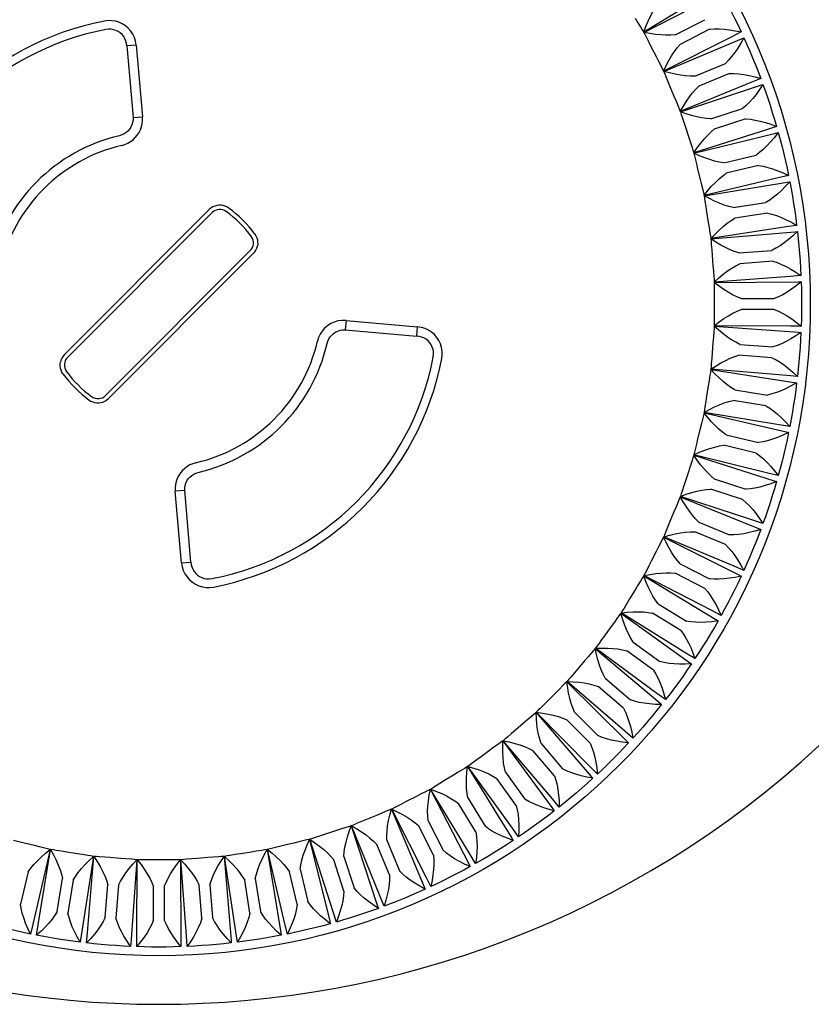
# Model space of a CAD drawing. Header units: inches. Extents: x 0 to 13.8, y 0 to 10.6.
# Tile 15 of 30: x 5.569 to 6.148, y 5.148 to 5.867. Entities that reach past the tile are written whole.
import ezdxf

# ---------------------------------------------------------------- set-up
doc = ezdxf.new("R2010")
doc.units = ezdxf.units.IN
doc.header["$LTSCALE"] = 0.75625
doc.header["$MEASUREMENT"] = 0
doc.layers.get('0').update_dxf_attribs({"linetype": 'CONTINUOUS'})

msp = doc.modelspace()

# ---------------------------------------------------------------- linework, layer by layer
at = {"color": 7, "linetype": 'Continuous'}
for p, q in [((6.07268, 5.88727), (6.02499, 5.8584)), ((6.048, 5.85648), (6.06959, 5.86748)), ((6.07317, 5.86047), (6.05158, 5.84947)), ((6.09618, 5.85849), (6.0893, 5.85501)), ((6.02873, 5.851), (6.03048, 5.8475)), ((6.0893, 5.85501), (6.03949, 5.82996)), ((5.65383, 5.84887), (5.64692, 5.84826)), ((5.64692, 5.84826), (5.65154, 5.79591)), ((5.65383, 5.84887), (5.65841, 5.79651)), ((6.03048, 5.8475), (6.03401, 5.84057)), ((6.06228, 5.82625), (6.08467, 5.83552)), ((6.04263, 5.82229), (6.0441, 5.81867)), ((6.08768, 5.82825), (6.0653, 5.81897)), ((6.11047, 5.82447), (6.10333, 5.82154)), ((6.0441, 5.81867), (6.04708, 5.81148)), ((6.10333, 5.82154), (6.05171, 5.80048)), ((6.07414, 5.79499), (6.09719, 5.80248)), ((5.65154, 5.79591), (5.65841, 5.79651)), ((6.09962, 5.79499), (6.07658, 5.7875)), ((6.05425, 5.79259), (6.05543, 5.78886)), ((6.05543, 5.78886), (6.05783, 5.78146)), ((6.1147, 5.78707), (6.06159, 5.77012)), ((6.12204, 5.78943), (6.1147, 5.78707)), ((6.08352, 5.76289), (6.10708, 5.76855)), ((6.06349, 5.76206), (6.06438, 5.75825)), ((6.06438, 5.75825), (6.06619, 5.75069)), ((6.10892, 5.76089), (6.08536, 5.75524)), ((6.12332, 5.75182), (6.06905, 5.73909)), ((6.13083, 5.7536), (6.12332, 5.75182)), ((5.70722, 5.72871), (5.60134, 5.62283)), ((6.07031, 5.7309), (6.0709, 5.72703)), ((6.09034, 5.73016), (6.11428, 5.73395)), ((5.60353, 5.62064), (5.70941, 5.72652)), ((6.0709, 5.72703), (6.07211, 5.71935)), ((6.11551, 5.72617), (6.09158, 5.72238)), ((6.12916, 5.71599), (6.07405, 5.70757)), ((6.13678, 5.71718), (6.12916, 5.71599)), ((5.73725, 5.69868), (5.63137, 5.5928)), ((5.63356, 5.59061), (5.73943, 5.69649)), ((6.07467, 5.6993), (6.07495, 5.6954)), ((6.07495, 5.6954), (6.07556, 5.68765)), ((6.09458, 5.69699), (6.11874, 5.6989)), ((6.11935, 5.69105), (6.0952, 5.68914)), ((6.13216, 5.67983), (6.07657, 5.67575)), ((6.13986, 5.68041), (6.13216, 5.67983)), ((6.07654, 5.66746), (6.07651, 5.66355)), ((6.07651, 5.66355), (6.07651, 5.65577)), ((6.0962, 5.6636), (6.12043, 5.6636)), ((6.12043, 5.65572), (6.0962, 5.65572)), ((5.80724, 5.64769), (5.80664, 5.64081)), ((5.80724, 5.64769), (5.85959, 5.64311)), ((5.85899, 5.6362), (5.85959, 5.64311)), ((6.13232, 5.64353), (6.07658, 5.64383)), ((6.14004, 5.64351), (6.13232, 5.64353)), ((5.80664, 5.64081), (5.85899, 5.6362)), ((6.0759, 5.63557), (6.07556, 5.63167)), ((6.07556, 5.63167), (6.07495, 5.62392)), ((6.0952, 5.63018), (6.11935, 5.62828)), ((6.11874, 5.62043), (6.09458, 5.62233)), ((6.12963, 5.60734), (6.07408, 5.61201)), ((6.13733, 5.60671), (6.12963, 5.60734)), ((6.07211, 5.59997), (6.0709, 5.59229)), ((6.07276, 5.60383), (6.07211, 5.59997)), ((6.09158, 5.59694), (6.11551, 5.59315)), ((6.11428, 5.58537), (6.09034, 5.58916)), ((6.12411, 5.57147), (6.0691, 5.58048)), ((6.06713, 5.57243), (6.06619, 5.56864)), ((6.13173, 5.57024), (6.12411, 5.57147)), ((6.06619, 5.56864), (6.06438, 5.56107)), ((6.08536, 5.56408), (6.10892, 5.55843)), ((6.10708, 5.55077), (6.08352, 5.55643)), ((6.11579, 5.53614), (6.06166, 5.54944)), ((6.05783, 5.53786), (6.05543, 5.53046)), ((6.1233, 5.53432), (6.11579, 5.53614)), ((6.07658, 5.53182), (6.09962, 5.52433)), ((5.68923, 5.52341), (5.68236, 5.52281)), ((5.68694, 5.47046), (5.68236, 5.52281)), ((5.69385, 5.47106), (5.68923, 5.52341)), ((6.09719, 5.51684), (6.07414, 5.52433)), ((6.10473, 5.50158), (6.0518, 5.51909)), ((6.04708, 5.50784), (6.0441, 5.50065)), ((6.0486, 5.51144), (6.04708, 5.50784)), ((6.0653, 5.50035), (6.08768, 5.49107)), ((6.11206, 5.49917), (6.10473, 5.50158)), ((6.08467, 5.4838), (6.06228, 5.49307)), ((6.09099, 5.46799), (6.0396, 5.48959)), ((6.03401, 5.47875), (6.03048, 5.47182)), ((6.03581, 5.48223), (6.03401, 5.47875)), ((5.68694, 5.47046), (5.69385, 5.47106)), ((6.05158, 5.46985), (6.07317, 5.45885)), ((6.06959, 5.45184), (6.048, 5.46284)), ((6.09811, 5.46501), (6.09099, 5.46799)), ((6.07465, 5.43558), (6.02512, 5.46115)), ((6.01869, 5.45078), (6.01463, 5.44415)), ((6.02076, 5.4541), (6.01869, 5.45078)), ((6.03551, 5.44053), (6.05617, 5.42787)), ((6.05583, 5.40455), (6.00845, 5.43393)), ((6.05206, 5.42116), (6.0314, 5.43382)), ((6.08152, 5.43205), (6.07465, 5.43558)), ((6.00355, 5.42725), (6.00123, 5.4241)), ((6.00123, 5.4241), (5.99666, 5.4178)), ((6.01719, 5.41256), (6.0368, 5.39832)), ((6.03462, 5.3751), (5.9897, 5.4081)), ((6.03217, 5.39195), (6.01256, 5.40619)), ((6.0624, 5.4005), (6.05583, 5.40455)), ((5.98173, 5.39887), (5.97668, 5.39295)), ((5.98429, 5.40182), (5.98173, 5.39887)), ((6.01117, 5.3474), (5.96897, 5.38383)), ((5.99674, 5.38611), (6.01516, 5.37037)), ((5.96309, 5.37799), (5.96031, 5.37524)), ((6.01005, 5.36439), (5.99162, 5.38012)), ((5.96031, 5.37524), (5.95481, 5.36974)), ((6.04085, 5.37054), (6.03462, 5.3751)), ((5.97427, 5.36135), (5.9914, 5.34422)), ((5.94009, 5.35589), (5.9371, 5.35337)), ((5.98562, 5.32162), (5.94641, 5.36125)), ((5.98583, 5.33865), (5.9687, 5.35578)), ((5.9371, 5.35337), (5.93118, 5.34832)), ((6.01703, 5.34237), (6.01117, 5.3474)), ((5.95813, 5.29793), (5.92215, 5.34051)), ((5.91224, 5.33339), (5.90595, 5.32882)), ((5.91543, 5.33567), (5.91224, 5.33339)), ((5.95967, 5.31489), (5.94394, 5.33331)), ((5.94993, 5.33843), (5.96566, 5.32)), ((5.89612, 5.3216), (5.90799, 5.30249)), ((5.92886, 5.27647), (5.89633, 5.32174)), ((5.99106, 5.31615), (5.98562, 5.32162)), ((5.8859, 5.31542), (5.87927, 5.31136)), ((5.88925, 5.31744), (5.8859, 5.31542)), ((5.93173, 5.29325), (5.91749, 5.31286)), ((5.92386, 5.31748), (5.9381, 5.29788)), ((5.898, 5.25737), (5.86912, 5.30506)), ((5.85823, 5.29957), (5.8513, 5.29604)), ((5.86173, 5.30132), (5.85823, 5.29957)), ((5.89623, 5.29865), (5.90889, 5.27799)), ((5.90799, 5.30249), (5.91807, 5.28619)), ((5.96312, 5.29205), (5.95813, 5.29793)), ((5.86573, 5.24075), (5.84069, 5.29056)), ((5.90218, 5.27388), (5.88952, 5.29454)), ((5.8294, 5.28594), (5.82221, 5.28297)), ((5.83302, 5.28741), (5.8294, 5.28594)), ((5.91807, 5.28619), (5.92337, 5.27766)), ((5.80331, 5.2758), (5.79958, 5.27462)), ((5.83226, 5.22672), (5.8112, 5.27833)), ((5.8712, 5.25688), (5.8602, 5.27847)), ((5.86721, 5.28204), (5.87821, 5.26046)), ((5.93338, 5.27021), (5.92886, 5.27647)), ((5.7978, 5.21535), (5.78085, 5.26846)), ((5.79958, 5.27462), (5.79219, 5.27222)), ((5.83698, 5.26777), (5.84625, 5.24538)), ((5.57936, 5.26386), (5.5718, 5.26567)), ((5.58316, 5.26291), (5.57936, 5.26386)), ((5.5822, 5.20594), (5.59121, 5.26095)), ((5.76254, 5.20673), (5.74982, 5.261)), ((5.76898, 5.26567), (5.76141, 5.26386)), ((5.77279, 5.26656), (5.76898, 5.26567)), ((5.83897, 5.24237), (5.8297, 5.26475)), ((5.6107, 5.25793), (5.60302, 5.25915)), ((5.61456, 5.25729), (5.6107, 5.25793)), ((5.61807, 5.20042), (5.62274, 5.25597)), ((5.6424, 5.25449), (5.63465, 5.2551)), ((5.6463, 5.25415), (5.6424, 5.25449)), ((5.65426, 5.19773), (5.65456, 5.25347)), ((5.67428, 5.25354), (5.6665, 5.25354)), ((5.67819, 5.25351), (5.67428, 5.25354)), ((5.69055, 5.19789), (5.68648, 5.25348)), ((5.70613, 5.2551), (5.69837, 5.25449)), ((5.71003, 5.25538), (5.70613, 5.2551)), ((5.72672, 5.20089), (5.71829, 5.256)), ((5.73776, 5.25915), (5.73008, 5.25793)), ((5.74163, 5.25973), (5.73776, 5.25915)), ((5.80571, 5.23043), (5.79823, 5.25347)), ((5.80572, 5.2559), (5.8132, 5.23286)), ((5.90201, 5.25078), (5.898, 5.25737)), ((5.77362, 5.24653), (5.77928, 5.22297)), ((5.57481, 5.24469), (5.56916, 5.22113)), ((5.5961, 5.21577), (5.59989, 5.2397)), ((5.74089, 5.2397), (5.74468, 5.21577)), ((5.77162, 5.22113), (5.76596, 5.24469)), ((5.86922, 5.23387), (5.86573, 5.24075)), ((5.60766, 5.23847), (5.60387, 5.21454)), ((5.63115, 5.21131), (5.63305, 5.23547)), ((5.6409, 5.23485), (5.639, 5.21069)), ((5.66645, 5.20962), (5.66645, 5.23385)), ((5.67432, 5.23385), (5.67432, 5.20962)), ((5.70177, 5.21069), (5.69987, 5.23485)), ((5.70772, 5.23547), (5.70962, 5.21131)), ((5.7369, 5.21454), (5.73311, 5.23847)), ((5.8352, 5.21958), (5.83226, 5.22672)), ((5.80016, 5.208), (5.7978, 5.21535)), ((5.58097, 5.19832), (5.5822, 5.20594)), ((5.76432, 5.19921), (5.76254, 5.20673)), ((5.61744, 5.19272), (5.61807, 5.20042)), ((5.65424, 5.19001), (5.65426, 5.19773)), ((5.69114, 5.19019), (5.69055, 5.19789)), ((5.72791, 5.19326), (5.72672, 5.20089))]:
    msp.add_line(p, q, dxfattribs=at)
for points in [[(6.02512, 5.85817), (6.07991, 5.88644), (6.08152, 5.88727)], [(6.08152, 5.88727), (6.08413, 5.88256), (6.08667, 5.87781), (6.08915, 5.87303), (6.09156, 5.86822), (6.09391, 5.86337), (6.09618, 5.85849)], [(6.02499, 5.8584), (6.02659, 5.86261), (6.02825, 5.86648), (6.02995, 5.86999), (6.03172, 5.87319), (6.03357, 5.87613), (6.03551, 5.87879)], [(5.65383, 5.84886), (5.65335, 5.85173), (5.65253, 5.8544), (5.65134, 5.85688), (5.64983, 5.85914), (5.648, 5.8612), (5.64591, 5.86299), (5.64364, 5.86444), (5.6412, 5.86556), (5.6386, 5.86634), (5.63592, 5.86676), (5.63322, 5.86681), (5.6305, 5.86648)], [(6.01869, 5.86854), (6.02076, 5.86522), (6.02284, 5.86183)], [(5.64692, 5.84826), (5.64673, 5.85007), (5.64629, 5.85182), (5.64558, 5.85352), (5.64462, 5.85512), (5.64345, 5.85655), (5.6421, 5.85779), (5.64059, 5.85881), (5.63894, 5.85961), (5.63718, 5.86017), (5.63535, 5.86048), (5.63353, 5.86053), (5.63169, 5.86031)], [(6.02284, 5.86183), (6.0239, 5.86012), (6.02499, 5.8584)], [(6.048, 5.85648), (6.04466, 5.85622), (6.04114, 5.85618), (6.03745, 5.85635), (6.03355, 5.85674), (6.02944, 5.85735), (6.02512, 5.85817)], [(6.02512, 5.85817), (6.02602, 5.85634), (6.02692, 5.85453), (6.02873, 5.851)], [(6.07317, 5.86047), (6.07649, 5.86071), (6.08002, 5.86073), (6.08376, 5.86051), (6.0877, 5.86007), (6.09184, 5.8594), (6.09618, 5.85849)], [(6.0396, 5.82973), (6.09644, 5.85361), (6.09811, 5.85431)], [(6.09811, 5.85431), (6.09593, 5.85034), (6.09372, 5.84671), (6.0915, 5.84343), (6.08925, 5.84048), (6.08697, 5.83784), (6.08467, 5.83552)], [(6.09811, 5.85431), (6.10034, 5.84941), (6.10251, 5.84448), (6.1046, 5.83952), (6.10663, 5.83453), (6.10858, 5.82951), (6.11047, 5.82447)], [(6.03949, 5.82996), (6.04142, 5.83403), (6.04337, 5.83776), (6.04534, 5.84113), (6.04736, 5.84418), (6.04944, 5.84697), (6.05158, 5.84947)], [(6.03401, 5.84057), (6.03581, 5.83709), (6.03761, 5.83356)], [(6.03761, 5.83356), (6.03854, 5.83177), (6.03949, 5.82996)], [(6.06228, 5.82625), (6.05894, 5.82625), (6.05542, 5.82648), (6.05176, 5.82694), (6.04791, 5.82764), (6.04385, 5.82857), (6.0396, 5.82973)], [(6.0396, 5.82973), (6.04036, 5.82783), (6.04111, 5.82596), (6.04263, 5.82229)], [(6.08768, 5.82825), (6.09101, 5.82823), (6.09453, 5.82797), (6.09824, 5.82746), (6.10213, 5.82671), (6.10621, 5.82571), (6.11047, 5.82447)], [(6.05171, 5.80048), (6.05394, 5.80437), (6.05618, 5.80793), (6.05843, 5.81115), (6.06069, 5.81406), (6.06298, 5.81667), (6.0653, 5.81897)], [(6.0518, 5.80023), (6.11034, 5.81959), (6.11206, 5.82015)], [(6.11206, 5.82015), (6.10958, 5.81636), (6.10709, 5.81292), (6.10462, 5.80982), (6.10214, 5.80706), (6.09967, 5.80461), (6.09719, 5.80248)], [(6.11206, 5.82015), (6.11391, 5.81509), (6.11568, 5.81001), (6.11738, 5.8049), (6.119, 5.79976), (6.12056, 5.79461), (6.12204, 5.78943)], [(6.04708, 5.81148), (6.04861, 5.80787), (6.05013, 5.80421)], [(6.05013, 5.80421), (6.05091, 5.80235), (6.05171, 5.80048)], [(5.65154, 5.79591), (5.65149, 5.79404), (5.65119, 5.79225), (5.65065, 5.79053), (5.64988, 5.78892), (5.6489, 5.78744), (5.64773, 5.78611), (5.64638, 5.78494), (5.6449, 5.78398), (5.64332, 5.78324), (5.64163, 5.78272)], [(5.64329, 5.77563), (5.64559, 5.77633), (5.64772, 5.77725), (5.6497, 5.7784), (5.6515, 5.77975), (5.65313, 5.78129), (5.65458, 5.78302), (5.65586, 5.78499), (5.65692, 5.7871), (5.6577, 5.78924), (5.65821, 5.7915), (5.65846, 5.79393), (5.65842, 5.79651)], [(6.07414, 5.79499), (6.07081, 5.79525), (6.06733, 5.79576), (6.06371, 5.79651), (6.05993, 5.7975), (6.05596, 5.79874), (6.0518, 5.80023)], [(6.0518, 5.80023), (6.05241, 5.79829), (6.05302, 5.79636), (6.05425, 5.79259)], [(6.09962, 5.79499), (6.10294, 5.79471), (6.10643, 5.79417), (6.11009, 5.79338), (6.11391, 5.79232), (6.1179, 5.79101), (6.12204, 5.78943)], [(6.06159, 5.77012), (6.06411, 5.77383), (6.06662, 5.7772), (6.06911, 5.78024), (6.0716, 5.78296), (6.07409, 5.78538), (6.07658, 5.7875)], [(6.05783, 5.78146), (6.05907, 5.77774), (6.0603, 5.77397)], [(6.06166, 5.76988), (6.12154, 5.78458), (6.1233, 5.785)], [(6.1233, 5.785), (6.12052, 5.78142), (6.11777, 5.77818), (6.11506, 5.77529), (6.11238, 5.77273), (6.10972, 5.77048), (6.10708, 5.76855)], [(6.1233, 5.785), (6.12473, 5.77981), (6.1261, 5.77461), (6.12739, 5.76938), (6.12861, 5.76413), (6.12976, 5.75887), (6.13083, 5.7536)], [(6.0603, 5.77397), (6.06093, 5.77205), (6.06159, 5.77012)], [(6.08352, 5.76289), (6.08021, 5.76342), (6.07678, 5.7642), (6.07323, 5.76522), (6.06954, 5.76651), (6.06568, 5.76806), (6.06166, 5.76988)], [(6.06166, 5.76988), (6.06211, 5.76789), (6.06257, 5.76592), (6.06349, 5.76206)], [(6.10892, 5.76089), (6.11221, 5.76036), (6.11564, 5.75955), (6.11922, 5.75847), (6.12295, 5.75711), (6.12682, 5.75549), (6.13083, 5.7536)], [(6.06619, 5.75069), (6.06714, 5.74688), (6.06806, 5.74302)], [(6.06905, 5.73909), (6.07186, 5.74259), (6.07462, 5.74575), (6.07735, 5.74858), (6.08004, 5.7511), (6.08271, 5.75332), (6.08536, 5.75524)], [(6.06806, 5.74302), (6.06855, 5.74107), (6.06905, 5.73909)], [(6.0691, 5.73884), (6.12995, 5.7488), (6.13173, 5.74908)], [(6.13173, 5.74908), (6.12867, 5.74572), (6.12568, 5.7427), (6.12276, 5.74004), (6.11989, 5.73771), (6.11706, 5.73567), (6.11428, 5.73395)], [(6.13173, 5.74908), (6.13276, 5.74379), (6.13371, 5.7385), (6.13459, 5.73318), (6.1354, 5.72786), (6.13613, 5.72252), (6.13678, 5.71718)], [(6.0691, 5.73884), (6.06939, 5.73682), (6.06969, 5.73482), (6.07031, 5.7309)], [(6.09034, 5.73016), (6.08709, 5.73094), (6.08373, 5.73199), (6.08027, 5.73329), (6.07669, 5.73486), (6.07297, 5.73671), (6.0691, 5.73884)], [(5.72143, 5.72982), (5.72017, 5.73061), (5.71881, 5.73123), (5.71737, 5.73165), (5.71588, 5.73188), (5.71439, 5.7319), (5.7129, 5.73172)], [(6.07405, 5.70757), (6.07712, 5.71083), (6.08013, 5.71377), (6.08307, 5.71638), (6.08595, 5.71868), (6.08878, 5.72068), (6.09158, 5.72238)], [(6.11551, 5.72617), (6.11874, 5.72538), (6.12211, 5.7243), (6.12559, 5.72295), (6.1292, 5.72131), (6.13293, 5.71938), (6.13678, 5.71718)], [(6.07211, 5.71935), (6.07276, 5.71549), (6.07338, 5.71157)], [(5.74055, 5.7107), (5.74134, 5.70943), (5.74196, 5.70807), (5.74238, 5.70663), (5.74261, 5.70515), (5.74263, 5.70366), (5.74245, 5.70217)], [(6.07338, 5.71157), (6.07371, 5.70958), (6.07405, 5.70757)], [(6.07408, 5.70731), (6.13552, 5.71246), (6.13733, 5.71261)], [(6.07408, 5.70731), (6.07422, 5.70527), (6.07436, 5.70326), (6.07467, 5.6993)], [(6.09458, 5.69699), (6.0914, 5.69803), (6.08813, 5.69934), (6.08479, 5.70091), (6.08134, 5.70275), (6.07777, 5.70489), (6.07408, 5.70731)], [(6.13733, 5.71261), (6.13401, 5.7095), (6.13079, 5.70673), (6.12767, 5.7043), (6.12463, 5.7022), (6.12165, 5.70039), (6.11874, 5.6989)], [(6.13733, 5.71261), (6.13794, 5.70726), (6.13847, 5.7019), (6.13893, 5.69654), (6.13932, 5.69116), (6.13963, 5.68579), (6.13986, 5.68041)], [(6.07556, 5.68765), (6.0759, 5.68374), (6.07621, 5.67979)], [(6.07657, 5.67575), (6.07989, 5.67876), (6.08311, 5.68146), (6.08625, 5.68383), (6.0893, 5.68589), (6.09228, 5.68766), (6.0952, 5.68914)], [(6.11935, 5.69105), (6.12252, 5.69), (6.12579, 5.68866), (6.12915, 5.68704), (6.13262, 5.68512), (6.13619, 5.68291), (6.13986, 5.68041)], [(6.07621, 5.67979), (6.07638, 5.67778), (6.07657, 5.67575)], [(6.07658, 5.67549), (6.07655, 5.67345), (6.07654, 5.67143), (6.07654, 5.66746)], [(6.07658, 5.67549), (6.13823, 5.67581), (6.14004, 5.67581)], [(6.0962, 5.6636), (6.09311, 5.66488), (6.08995, 5.66644), (6.08675, 5.66827), (6.08346, 5.67038), (6.08006, 5.67279), (6.07658, 5.67549)], [(6.14004, 5.67581), (6.13649, 5.67297), (6.13307, 5.67046), (6.12977, 5.66829), (6.12657, 5.66643), (6.12346, 5.66486), (6.12043, 5.6636)], [(6.14004, 5.67581), (6.14023, 5.67043), (6.14034, 5.66505), (6.14038, 5.65966), (6.14034, 5.65428), (6.14023, 5.64889), (6.14004, 5.64351)], [(6.07651, 5.65577), (6.07654, 5.65185), (6.07654, 5.64789)], [(6.07658, 5.64383), (6.08012, 5.64657), (6.08355, 5.64901), (6.08686, 5.65112), (6.09006, 5.65294), (6.09318, 5.65448), (6.0962, 5.65572)], [(6.12043, 5.65572), (6.12351, 5.65443), (6.12666, 5.65284), (6.12989, 5.65096), (6.1332, 5.64877), (6.13658, 5.64629), (6.14004, 5.64351)], [(5.80724, 5.64769), (5.80417, 5.64771), (5.80129, 5.6473), (5.79856, 5.64649), (5.79603, 5.64532), (5.79369, 5.64381), (5.79161, 5.642), (5.78982, 5.63994), (5.78834, 5.63767), (5.78719, 5.63522), (5.78636, 5.63256)], [(5.87721, 5.61977), (5.87753, 5.62255), (5.87748, 5.62528), (5.87704, 5.62797), (5.87625, 5.63056), (5.87512, 5.63299), (5.87367, 5.63525), (5.87189, 5.63732), (5.86984, 5.63913), (5.86759, 5.64063), (5.86513, 5.6418), (5.86246, 5.64262), (5.85959, 5.64311)], [(6.07657, 5.64357), (6.07638, 5.64154), (6.07621, 5.63953), (6.0759, 5.63557)], [(6.07654, 5.64789), (6.07655, 5.64587), (6.07658, 5.64383)], [(6.07657, 5.64357), (6.13806, 5.63905), (6.13986, 5.63891)], [(6.0952, 5.63018), (6.09222, 5.6317), (6.08919, 5.6335), (6.08614, 5.63557), (6.08302, 5.63794), (6.07983, 5.6406), (6.07657, 5.64357)], [(5.79345, 5.6309), (5.79397, 5.63258), (5.7947, 5.63415), (5.79565, 5.63563), (5.79681, 5.63698), (5.79813, 5.63814), (5.7996, 5.63912), (5.8012, 5.6399), (5.80292, 5.64045), (5.80473, 5.64076), (5.80664, 5.64081)], [(5.87103, 5.62096), (5.87125, 5.6228), (5.87121, 5.62464), (5.87089, 5.62648), (5.87033, 5.62825), (5.86953, 5.62988), (5.8685, 5.63139), (5.86725, 5.63274), (5.86582, 5.63391), (5.86424, 5.63486), (5.86254, 5.63557), (5.86079, 5.63601), (5.85899, 5.6362)], [(6.13986, 5.63891), (6.1361, 5.63636), (6.13249, 5.63412), (6.12903, 5.63222), (6.12569, 5.63062), (6.12247, 5.6293), (6.11935, 5.62828)], [(6.13986, 5.63891), (6.13963, 5.63353), (6.13932, 5.62816), (6.13893, 5.62279), (6.13847, 5.61742), (6.13794, 5.61206), (6.13733, 5.60671)], [(6.07408, 5.61201), (6.07783, 5.61447), (6.08144, 5.61662), (6.08491, 5.61847), (6.08824, 5.62003), (6.09147, 5.62132), (6.09458, 5.62233)], [(6.07495, 5.62392), (6.07467, 5.62001), (6.07436, 5.61606)], [(6.11874, 5.62043), (6.1217, 5.6189), (6.12472, 5.61707), (6.12779, 5.61493), (6.13092, 5.61249), (6.13409, 5.60976), (6.13733, 5.60671)], [(5.60023, 5.60862), (5.59943, 5.60989), (5.59882, 5.61125), (5.59839, 5.61269), (5.59817, 5.61417), (5.59814, 5.61566), (5.59833, 5.61715)], [(6.07436, 5.61606), (6.07422, 5.61404), (6.07408, 5.61201)], [(6.07405, 5.61175), (6.07371, 5.60974), (6.07338, 5.60775), (6.07276, 5.60383)], [(6.07405, 5.61175), (6.135, 5.60242), (6.13678, 5.60214)], [(6.09158, 5.59694), (6.08872, 5.59869), (6.08585, 5.60072), (6.08297, 5.60303), (6.08005, 5.60563), (6.07707, 5.60854), (6.07405, 5.61175)], [(6.13678, 5.60214), (6.13284, 5.59989), (6.12906, 5.59795), (6.12546, 5.59632), (6.12201, 5.59498), (6.11869, 5.59392), (6.11551, 5.59315)], [(6.13678, 5.60214), (6.13613, 5.5968), (6.1354, 5.59146), (6.13459, 5.58614), (6.13371, 5.58082), (6.13276, 5.57553), (6.13173, 5.57024)], [(6.0709, 5.59229), (6.07031, 5.58841), (6.06969, 5.58449)], [(5.61935, 5.5895), (5.62061, 5.58871), (5.62197, 5.58809), (5.62341, 5.58767), (5.62489, 5.58744), (5.62639, 5.58742), (5.62788, 5.5876)], [(6.0691, 5.58048), (6.07303, 5.58264), (6.0768, 5.5845), (6.0804, 5.58608), (6.08384, 5.58737), (6.08716, 5.5884), (6.09034, 5.58916)], [(6.06969, 5.58449), (6.06939, 5.5825), (6.0691, 5.58048)], [(6.11428, 5.58537), (6.11711, 5.58361), (6.11997, 5.58155), (6.12287, 5.57918), (6.1258, 5.57651), (6.12875, 5.57353), (6.13173, 5.57024)], [(6.06905, 5.58023), (6.06855, 5.57825), (6.06806, 5.57629), (6.06713, 5.57243)], [(6.06905, 5.58023), (6.12907, 5.56615), (6.13083, 5.56572)], [(6.08536, 5.56408), (6.08265, 5.56605), (6.07994, 5.5683), (6.07725, 5.57083), (6.07455, 5.57365), (6.07181, 5.57679), (6.06905, 5.58023)], [(6.13083, 5.56572), (6.12672, 5.56379), (6.1228, 5.56215), (6.11909, 5.56081), (6.11554, 5.55975), (6.11215, 5.55895), (6.10892, 5.55843)], [(6.13083, 5.56572), (6.12976, 5.56045), (6.12861, 5.55519), (6.12739, 5.54994), (6.1261, 5.54472), (6.12473, 5.53951), (6.1233, 5.53432)], [(6.06166, 5.54944), (6.06575, 5.55128), (6.06965, 5.55285), (6.07336, 5.55414), (6.0769, 5.55516), (6.08029, 5.55592), (6.08352, 5.55643)], [(6.06438, 5.56107), (6.06349, 5.55726), (6.06256, 5.5534)], [(6.06159, 5.5492), (6.06093, 5.54726), (6.06029, 5.54535), (6.05907, 5.54157)], [(6.06159, 5.5492), (6.12032, 5.53045), (6.12204, 5.52989)], [(6.07658, 5.53182), (6.07403, 5.534), (6.07151, 5.53645), (6.06903, 5.53918), (6.06655, 5.54221), (6.06407, 5.54555), (6.06159, 5.5492)], [(6.06256, 5.5534), (6.06211, 5.55143), (6.06166, 5.54944)], [(6.10708, 5.55077), (6.10976, 5.5488), (6.11246, 5.54652), (6.11516, 5.54393), (6.11787, 5.54103), (6.12058, 5.53783), (6.1233, 5.53432)], [(5.69749, 5.54369), (5.69518, 5.54299), (5.69305, 5.54207), (5.69108, 5.54092), (5.68927, 5.53957), (5.68765, 5.53803), (5.6862, 5.5363), (5.68492, 5.53433), (5.68385, 5.53222), (5.68307, 5.53008), (5.68256, 5.52782), (5.68232, 5.52539), (5.68236, 5.52281)], [(6.05907, 5.54157), (6.05845, 5.53971), (6.05783, 5.53786)], [(5.68923, 5.52341), (5.68929, 5.52529), (5.68959, 5.52709), (5.69013, 5.5288), (5.6909, 5.53041), (5.69188, 5.53189), (5.69305, 5.53322), (5.69439, 5.53437), (5.69587, 5.53534), (5.69745, 5.53607), (5.69915, 5.5366)], [(6.05543, 5.53046), (6.05424, 5.52673), (6.05302, 5.52296)], [(6.12204, 5.52989), (6.1178, 5.52828), (6.11377, 5.52696), (6.10995, 5.52591), (6.10632, 5.52513), (6.10288, 5.5246), (6.09962, 5.52433)], [(6.12204, 5.52989), (6.12056, 5.52471), (6.119, 5.51956), (6.11738, 5.51443), (6.11568, 5.50931), (6.11391, 5.50423), (6.11206, 5.49917)], [(6.0518, 5.51909), (6.05602, 5.5206), (6.06004, 5.52185), (6.06384, 5.52284), (6.06745, 5.52358), (6.07088, 5.52408), (6.07414, 5.52433)], [(6.05302, 5.52296), (6.05241, 5.52103), (6.0518, 5.51909)], [(6.05171, 5.51884), (6.05091, 5.51697), (6.05012, 5.51511), (6.0486, 5.51144)], [(6.05171, 5.51884), (6.1088, 5.49554), (6.11047, 5.49485)], [(6.0653, 5.50035), (6.06293, 5.50271), (6.06061, 5.50536), (6.05834, 5.50828), (6.05611, 5.51149), (6.0539, 5.51501), (6.05171, 5.51884)], [(6.09719, 5.51684), (6.09971, 5.51467), (6.10222, 5.51219), (6.10471, 5.50939), (6.10718, 5.50629), (6.10963, 5.50288), (6.11206, 5.49917)], [(6.0441, 5.50065), (6.04263, 5.49702), (6.04111, 5.49336)], [(6.04111, 5.49336), (6.04036, 5.49149), (6.0396, 5.48959)], [(6.0396, 5.48959), (6.04393, 5.49077), (6.04803, 5.49171), (6.05189, 5.4924), (6.05554, 5.49285), (6.05901, 5.49308), (6.06228, 5.49307)], [(6.11047, 5.49485), (6.10612, 5.49359), (6.10199, 5.49258), (6.0981, 5.49183), (6.09442, 5.49134), (6.09095, 5.49108), (6.08768, 5.49107)], [(6.11047, 5.49485), (6.10858, 5.48981), (6.10663, 5.48479), (6.1046, 5.4798), (6.10251, 5.47484), (6.10034, 5.46991), (6.09811, 5.46501)], [(6.03949, 5.48936), (6.03854, 5.48755), (6.03761, 5.48576), (6.03581, 5.48223)], [(6.03949, 5.48936), (6.09457, 5.46165), (6.09618, 5.46083)], [(6.05158, 5.46985), (6.0494, 5.4724), (6.0473, 5.47523), (6.04527, 5.47832), (6.04329, 5.48169), (6.04137, 5.48538), (6.03949, 5.48936)], [(6.08467, 5.4838), (6.08701, 5.48143), (6.08932, 5.47876), (6.09158, 5.47578), (6.0938, 5.47249), (6.09598, 5.4689), (6.09811, 5.46501)], [(5.68694, 5.47046), (5.68743, 5.46759), (5.68825, 5.46492), (5.68943, 5.46244), (5.69094, 5.46018), (5.69277, 5.45812), (5.69486, 5.45633), (5.69714, 5.45488), (5.69958, 5.45376), (5.70217, 5.45298), (5.70486, 5.45256), (5.70756, 5.45251), (5.71028, 5.45284)], [(5.69385, 5.47106), (5.69405, 5.46925), (5.69448, 5.4675), (5.69519, 5.46581), (5.69613, 5.46423), (5.69729, 5.46281), (5.69864, 5.46156), (5.70017, 5.46052), (5.70184, 5.45971), (5.70361, 5.45914), (5.70544, 5.45884), (5.70726, 5.45879), (5.70909, 5.45901)], [(6.03048, 5.47182), (6.02872, 5.46832), (6.02692, 5.46478)], [(6.02692, 5.46478), (6.02602, 5.46298), (6.02512, 5.46115)], [(6.02512, 5.46115), (6.02954, 5.46199), (6.03371, 5.4626), (6.03759, 5.46298), (6.04125, 5.46314), (6.04472, 5.4631), (6.048, 5.46284)], [(6.02499, 5.46093), (6.0239, 5.4592), (6.02284, 5.45748), (6.02076, 5.4541)], [(6.02499, 5.46093), (6.07773, 5.42898), (6.07927, 5.42804)], [(6.03551, 5.44053), (6.03354, 5.44324), (6.03166, 5.44622), (6.02988, 5.44946), (6.02818, 5.45299), (6.02655, 5.45681), (6.02499, 5.46093)], [(6.09618, 5.46083), (6.09174, 5.45991), (6.08755, 5.45923), (6.08361, 5.45879), (6.07991, 5.45859), (6.07643, 5.45861), (6.07317, 5.45885)], [(6.09618, 5.46083), (6.09391, 5.45595), (6.09156, 5.4511), (6.08915, 5.44629), (6.08667, 5.44151), (6.08413, 5.43676), (6.08152, 5.43205)], [(6.06959, 5.45184), (6.07174, 5.44929), (6.07383, 5.44645), (6.07585, 5.4433), (6.07781, 5.43985), (6.0797, 5.4361), (6.08152, 5.43205)], [(6.01463, 5.44415), (6.01261, 5.44079), (6.01053, 5.43741)], [(6.00831, 5.43372), (6.00709, 5.43208), (6.00589, 5.43046), (6.00355, 5.42725)], [(6.00831, 5.43372), (6.05837, 5.39773), (6.05984, 5.39667)], [(6.01719, 5.41256), (6.01544, 5.41542), (6.0138, 5.41854), (6.01228, 5.42191), (6.01086, 5.42555), (6.00954, 5.42949), (6.00831, 5.43372)], [(6.01053, 5.43741), (6.00949, 5.43568), (6.00845, 5.43393)], [(6.00845, 5.43393), (6.01293, 5.43442), (6.01713, 5.4347), (6.02103, 5.43478), (6.02468, 5.43465), (6.02815, 5.43433), (6.0314, 5.43382)], [(6.07927, 5.42804), (6.07476, 5.42747), (6.07053, 5.42712), (6.06659, 5.42699), (6.0629, 5.42708), (6.05942, 5.42737), (6.05617, 5.42787)], [(6.07927, 5.42804), (6.07662, 5.42335), (6.0739, 5.4187), (6.07112, 5.41409), (6.06828, 5.40952), (6.06537, 5.40499), (6.0624, 5.4005)], [(6.05206, 5.42116), (6.054, 5.41845), (6.05586, 5.41545), (6.05763, 5.41215), (6.05931, 5.40856), (6.0609, 5.40468), (6.0624, 5.4005)], [(5.99666, 5.4178), (5.99553, 5.41621), (5.99438, 5.41462), (5.99205, 5.41141)], [(5.98954, 5.4079), (5.98819, 5.40636), (5.98687, 5.40484), (5.98429, 5.40182)], [(5.98954, 5.4079), (6.03663, 5.3681), (6.038, 5.36692)], [(5.99674, 5.38611), (5.99522, 5.3891), (5.99383, 5.39234), (5.99257, 5.39582), (5.99144, 5.39956), (5.99043, 5.40359), (5.98954, 5.4079)], [(5.99205, 5.41141), (5.99087, 5.40977), (5.9897, 5.4081)], [(5.9897, 5.4081), (5.9942, 5.40824), (5.99841, 5.40819), (6.0023, 5.40796), (6.00594, 5.40755), (6.00937, 5.40696), (6.01256, 5.40619)], [(6.05984, 5.39667), (6.05531, 5.39646), (6.05107, 5.39644), (6.04712, 5.39662), (6.04344, 5.397), (6.03999, 5.39756), (6.0368, 5.39832)], [(5.97668, 5.39295), (5.97415, 5.38995), (5.97158, 5.38694)], [(6.03217, 5.39195), (6.03389, 5.3891), (6.03551, 5.38596), (6.03702, 5.38253), (6.03841, 5.37882), (6.03969, 5.37482), (6.04085, 5.37054)], [(6.05984, 5.39667), (6.05683, 5.39221), (6.05375, 5.38779), (6.05062, 5.38341), (6.04742, 5.37907), (6.04417, 5.37478), (6.04085, 5.37054)], [(5.9688, 5.38364), (5.96734, 5.38221), (5.9659, 5.38079), (5.96309, 5.37799)], [(5.9688, 5.38364), (6.01262, 5.34026), (6.0139, 5.33898)], [(5.97427, 5.36135), (5.97299, 5.36444), (5.97186, 5.36777), (5.97088, 5.37134), (5.97005, 5.37516), (5.96935, 5.37926), (5.9688, 5.38364)], [(5.97158, 5.38694), (5.97028, 5.38539), (5.96897, 5.38383)], [(5.96897, 5.38383), (5.97346, 5.38361), (5.97763, 5.38323), (5.98148, 5.3827), (5.98506, 5.38201), (5.98845, 5.38115), (5.99162, 5.38012)], [(5.95481, 5.36974), (5.95206, 5.36695), (5.94925, 5.36414)], [(6.038, 5.36692), (6.03349, 5.36706), (6.02927, 5.36738), (6.02533, 5.36787), (6.02168, 5.36854), (6.01828, 5.36937), (6.01516, 5.37037)], [(5.94925, 5.36414), (5.94784, 5.36271), (5.94641, 5.36125)], [(6.01005, 5.36439), (6.01155, 5.36141), (6.01291, 5.35815), (6.01414, 5.35462), (6.01524, 5.35081), (6.0162, 5.34673), (6.01703, 5.34237)], [(6.038, 5.36692), (6.03465, 5.36271), (6.03124, 5.35854), (6.02777, 5.35443), (6.02425, 5.35035), (6.02066, 5.34634), (6.01703, 5.34237)], [(5.94622, 5.36107), (5.94465, 5.35977), (5.94311, 5.35847), (5.94009, 5.35589)], [(5.94622, 5.36107), (5.98651, 5.3144), (5.98768, 5.31302)], [(5.94993, 5.33843), (5.94889, 5.34162), (5.94803, 5.34503), (5.94733, 5.34865), (5.9468, 5.35252), (5.94643, 5.35666), (5.94622, 5.36107)], [(5.94641, 5.36125), (5.95087, 5.36068), (5.95501, 5.35997), (5.95884, 5.35913), (5.96238, 5.35816), (5.96567, 5.35704), (5.9687, 5.35578)], [(5.93118, 5.34832), (5.92822, 5.34575), (5.92521, 5.34318)], [(5.92195, 5.34035), (5.92028, 5.33917), (5.91864, 5.338), (5.91543, 5.33567)], [(5.92386, 5.31748), (5.92308, 5.32074), (5.92249, 5.32421), (5.92208, 5.32788), (5.92185, 5.33179), (5.92181, 5.33595), (5.92195, 5.34035)], [(5.92195, 5.34035), (5.95844, 5.29066), (5.95951, 5.28919)], [(5.92521, 5.34318), (5.92368, 5.34186), (5.92215, 5.34051)], [(5.92215, 5.34051), (5.92654, 5.3396), (5.93062, 5.33857), (5.93437, 5.33743), (5.93783, 5.33618), (5.94102, 5.3348), (5.94394, 5.33331)], [(6.0139, 5.33898), (6.00942, 5.33948), (6.00524, 5.34012), (6.00135, 5.34092), (5.99776, 5.34187), (5.99444, 5.34297), (5.9914, 5.34422)], [(5.98583, 5.33865), (5.9871, 5.33554), (5.98821, 5.33218), (5.98915, 5.32859), (5.98994, 5.32473), (5.99058, 5.32058), (5.99106, 5.31615)], [(6.0139, 5.33898), (6.01023, 5.33505), (6.0065, 5.33116), (6.00272, 5.32733), (5.99889, 5.32354), (5.995, 5.31982), (5.99106, 5.31615)], [(5.90595, 5.32882), (5.9028, 5.32649), (5.89959, 5.32416)], [(5.89612, 5.3216), (5.89436, 5.32055), (5.89264, 5.31951), (5.88925, 5.31744)], [(5.89623, 5.29865), (5.89571, 5.30196), (5.89539, 5.30546), (5.89527, 5.30916), (5.89535, 5.31307), (5.89564, 5.31722), (5.89612, 5.3216)], [(5.89959, 5.32416), (5.89797, 5.32296), (5.89633, 5.32174)], [(5.89633, 5.32174), (5.90064, 5.32048), (5.90463, 5.31914), (5.90828, 5.31771), (5.91162, 5.31619), (5.9147, 5.31457), (5.91749, 5.31286)], [(5.98768, 5.31302), (5.98326, 5.31386), (5.97913, 5.31484), (5.97529, 5.31595), (5.97176, 5.31719), (5.96856, 5.31854), (5.96566, 5.32)], [(5.87927, 5.31136), (5.87594, 5.30928), (5.87256, 5.30721)], [(5.95967, 5.31489), (5.96069, 5.31169), (5.96153, 5.30825), (5.96219, 5.3046), (5.96268, 5.30069), (5.96299, 5.29651), (5.96312, 5.29205)], [(5.98768, 5.31302), (5.98371, 5.30938), (5.97969, 5.3058), (5.97562, 5.30228), (5.9715, 5.29881), (5.96734, 5.2954), (5.96312, 5.29205)], [(5.8689, 5.30493), (5.86707, 5.30403), (5.86526, 5.30312), (5.86173, 5.30132)], [(5.86721, 5.28204), (5.86695, 5.28538), (5.86691, 5.2889), (5.86708, 5.2926), (5.86747, 5.29649), (5.86807, 5.3006), (5.8689, 5.30493)], [(5.8689, 5.30493), (5.89717, 5.25014), (5.89799, 5.24853)], [(5.87256, 5.30721), (5.87085, 5.30614), (5.86912, 5.30506)], [(5.86912, 5.30506), (5.87333, 5.30346), (5.8772, 5.30181), (5.88072, 5.3001), (5.88393, 5.29832), (5.88686, 5.29647), (5.88952, 5.29454)], [(5.95951, 5.28919), (5.95515, 5.29038), (5.95111, 5.29168), (5.94739, 5.29309), (5.94398, 5.29459), (5.94088, 5.29619), (5.9381, 5.29788)], [(5.84045, 5.29045), (5.83856, 5.28969), (5.83669, 5.28893), (5.83302, 5.28741)], [(5.83698, 5.26777), (5.83698, 5.2711), (5.83721, 5.27461), (5.83767, 5.27828), (5.83837, 5.28214), (5.83929, 5.2862), (5.84045, 5.29045)], [(5.84045, 5.29045), (5.86434, 5.23361), (5.86503, 5.23194)], [(5.84428, 5.29243), (5.84249, 5.29151), (5.84069, 5.29056)], [(5.84069, 5.29056), (5.84474, 5.28864), (5.84847, 5.28669), (5.85185, 5.28471), (5.85492, 5.28268), (5.8577, 5.2806), (5.8602, 5.27847)], [(5.8513, 5.29604), (5.84782, 5.29424), (5.84428, 5.29243)], [(5.93173, 5.29325), (5.9325, 5.28997), (5.93307, 5.28649), (5.93344, 5.2828), (5.93361, 5.27887), (5.93359, 5.27467), (5.93338, 5.27021)], [(5.82221, 5.28297), (5.8186, 5.28144), (5.81494, 5.27992)], [(5.95951, 5.28919), (5.95526, 5.28588), (5.95098, 5.28263), (5.94664, 5.27943), (5.94226, 5.27629), (5.93784, 5.27322), (5.93338, 5.27021)], [(5.81096, 5.27824), (5.80901, 5.27764), (5.80709, 5.27703), (5.80331, 5.2758)], [(5.80572, 5.2559), (5.80597, 5.25918), (5.80647, 5.26265), (5.80724, 5.26633), (5.80824, 5.27018), (5.80948, 5.27415), (5.81096, 5.27824)], [(5.81096, 5.27824), (5.83032, 5.2197), (5.83088, 5.21798)], [(5.81494, 5.27992), (5.81308, 5.27914), (5.8112, 5.27833)], [(5.8112, 5.27833), (5.81509, 5.27611), (5.81864, 5.27388), (5.82186, 5.27164), (5.82476, 5.26938), (5.82738, 5.26708), (5.8297, 5.26475)], [(5.92955, 5.26765), (5.92533, 5.26917), (5.9214, 5.27078), (5.91777, 5.27249), (5.91446, 5.27427), (5.91151, 5.2761), (5.90889, 5.27799)], [(5.92337, 5.27766), (5.9286, 5.2692), (5.92955, 5.26765)], [(5.7806, 5.26839), (5.77861, 5.26794), (5.77665, 5.26748), (5.77279, 5.26656)], [(5.77362, 5.24653), (5.77414, 5.24982), (5.77492, 5.25325), (5.77595, 5.25681), (5.77724, 5.26051), (5.77879, 5.26437), (5.7806, 5.26839)], [(5.7806, 5.26839), (5.7953, 5.20851), (5.79573, 5.20675)], [(5.7847, 5.26975), (5.78278, 5.26912), (5.78085, 5.26846)], [(5.78085, 5.26846), (5.78453, 5.26596), (5.78789, 5.26346), (5.79093, 5.26096), (5.79366, 5.25847), (5.7961, 5.25597), (5.79823, 5.25347)], [(5.79219, 5.27222), (5.78847, 5.27098), (5.7847, 5.26975)], [(5.90218, 5.27388), (5.90269, 5.27054), (5.90298, 5.26702), (5.90306, 5.26332), (5.90292, 5.2594), (5.90258, 5.25522), (5.90201, 5.25078)], [(5.5718, 5.26567), (5.56798, 5.26656), (5.56413, 5.26748)], [(5.57481, 5.24469), (5.57678, 5.2474), (5.57903, 5.25011), (5.58156, 5.2528), (5.58438, 5.25551), (5.58752, 5.25824), (5.59096, 5.261)], [(5.59096, 5.261), (5.57687, 5.20097), (5.57645, 5.19921)], [(5.59096, 5.261), (5.58898, 5.2615), (5.58702, 5.26199), (5.58316, 5.26291)], [(5.59121, 5.26095), (5.59337, 5.25701), (5.59524, 5.25323), (5.59681, 5.24965), (5.5981, 5.24622), (5.59912, 5.2429), (5.59989, 5.2397)], [(5.59522, 5.26036), (5.59323, 5.26066), (5.59121, 5.26095)], [(5.74089, 5.2397), (5.74166, 5.24294), (5.74271, 5.2463), (5.74402, 5.24977), (5.7456, 5.25336), (5.74745, 5.25709), (5.74957, 5.26095)], [(5.74957, 5.26095), (5.74754, 5.26066), (5.74555, 5.26035), (5.74163, 5.25973)], [(5.74957, 5.26095), (5.75952, 5.2001), (5.75981, 5.19832)], [(5.75375, 5.26199), (5.75179, 5.2615), (5.74982, 5.261)], [(5.74982, 5.261), (5.75328, 5.25822), (5.75643, 5.25547), (5.75927, 5.25274), (5.7618, 5.25004), (5.76403, 5.24736), (5.76596, 5.24469)], [(5.76141, 5.26386), (5.75761, 5.26291), (5.75375, 5.26199)], [(5.92955, 5.26765), (5.92506, 5.26468), (5.92053, 5.26177), (5.91596, 5.25893), (5.91135, 5.25615), (5.9067, 5.25343), (5.90201, 5.25078)], [(5.60302, 5.25915), (5.59914, 5.25973), (5.59522, 5.26036)], [(5.60766, 5.23847), (5.60942, 5.24133), (5.61145, 5.2442), (5.61376, 5.24709), (5.61636, 5.25), (5.61927, 5.25298), (5.62248, 5.256)], [(5.62248, 5.256), (5.61315, 5.19505), (5.61287, 5.19326)], [(5.62248, 5.256), (5.62047, 5.25634), (5.61848, 5.25667), (5.61456, 5.25729)], [(5.62678, 5.25569), (5.62477, 5.25583), (5.62274, 5.25597)], [(5.62274, 5.25597), (5.62519, 5.25222), (5.62735, 5.24861), (5.6292, 5.24515), (5.63076, 5.24182), (5.63204, 5.23859), (5.63305, 5.23547)], [(5.63465, 5.2551), (5.63074, 5.25538), (5.62678, 5.25569)], [(5.6409, 5.23485), (5.64242, 5.23783), (5.64422, 5.24085), (5.6463, 5.24391), (5.64866, 5.24702), (5.65133, 5.25022), (5.6543, 5.25348)], [(5.6543, 5.25348), (5.65227, 5.25367), (5.65026, 5.25384), (5.6463, 5.25415)], [(5.6543, 5.25348), (5.64978, 5.19199), (5.64964, 5.19019)], [(5.65861, 5.25351), (5.6566, 5.2535), (5.65456, 5.25347)], [(5.65456, 5.25347), (5.6573, 5.24993), (5.65972, 5.24651), (5.66184, 5.24321), (5.66366, 5.24001), (5.66519, 5.23689), (5.66645, 5.23385)], [(5.6665, 5.25354), (5.66258, 5.25351), (5.65861, 5.25351)], [(5.67432, 5.23385), (5.6756, 5.23692), (5.67715, 5.24007), (5.67899, 5.2433), (5.68111, 5.2466), (5.68352, 5.24999), (5.68622, 5.25347)], [(5.68622, 5.25347), (5.68418, 5.2535), (5.68216, 5.25351), (5.67819, 5.25351)], [(5.68622, 5.25347), (5.68653, 5.19182), (5.68654, 5.19001)], [(5.69052, 5.25384), (5.68851, 5.25367), (5.68648, 5.25348)], [(5.68648, 5.25348), (5.68947, 5.25019), (5.69215, 5.24698), (5.69453, 5.24384), (5.6966, 5.24078), (5.69838, 5.23778), (5.69987, 5.23485)], [(5.69837, 5.25449), (5.69447, 5.25415), (5.69052, 5.25384)], [(5.70772, 5.23547), (5.70875, 5.23864), (5.71006, 5.2419), (5.71163, 5.24526), (5.71348, 5.24871), (5.71562, 5.25228), (5.71804, 5.25597)], [(5.71804, 5.25597), (5.716, 5.25583), (5.71399, 5.25569), (5.71003, 5.25538)], [(5.71804, 5.25597), (5.72319, 5.19453), (5.72333, 5.19272)], [(5.72229, 5.25667), (5.7203, 5.25634), (5.71829, 5.256)], [(5.71829, 5.256), (5.72152, 5.25296), (5.72445, 5.24997), (5.72707, 5.24703), (5.72938, 5.24413), (5.7314, 5.24128), (5.73311, 5.23847)], [(5.73008, 5.25793), (5.72621, 5.25729), (5.72229, 5.25667)], [(5.8712, 5.25688), (5.87144, 5.25351), (5.87146, 5.24997), (5.87125, 5.24629), (5.8708, 5.2424), (5.87013, 5.23825), (5.86922, 5.23387)], [(5.89799, 5.24853), (5.8939, 5.25037), (5.89012, 5.25228), (5.88663, 5.25427), (5.88348, 5.2563), (5.88067, 5.25836), (5.87821, 5.26046)], [(5.89799, 5.24853), (5.89329, 5.24592), (5.88854, 5.24337), (5.88376, 5.2409), (5.87894, 5.23848), (5.8741, 5.23614), (5.86922, 5.23387)], [(5.83897, 5.24237), (5.83896, 5.23901), (5.83869, 5.23548), (5.83819, 5.23181), (5.83744, 5.22794), (5.83645, 5.22386), (5.8352, 5.21958)], [(5.86503, 5.23194), (5.86109, 5.2341), (5.85747, 5.2363), (5.85416, 5.23855), (5.85118, 5.24082), (5.84854, 5.2431), (5.84625, 5.24538)], [(5.83088, 5.21798), (5.82709, 5.22047), (5.82365, 5.22295), (5.82055, 5.22543), (5.81779, 5.2279), (5.81534, 5.23038), (5.8132, 5.23286)], [(5.86503, 5.23194), (5.86014, 5.2297), (5.85521, 5.22754), (5.85025, 5.22545), (5.84526, 5.22342), (5.84024, 5.22146), (5.8352, 5.21958)], [(5.80571, 5.23043), (5.80543, 5.22707), (5.80489, 5.22358), (5.80411, 5.21996), (5.80306, 5.21617), (5.80174, 5.21218), (5.80016, 5.208)], [(5.57645, 5.19921), (5.57452, 5.20331), (5.57289, 5.20722), (5.57154, 5.21095), (5.57047, 5.21452), (5.56968, 5.21791), (5.56916, 5.22113)], [(5.77162, 5.22113), (5.77107, 5.21778), (5.77026, 5.21433), (5.7692, 5.21081), (5.76786, 5.20715), (5.76624, 5.20328), (5.76432, 5.19921)], [(5.79573, 5.20675), (5.79215, 5.20953), (5.78891, 5.21227), (5.78602, 5.21498), (5.78346, 5.21766), (5.78121, 5.22033), (5.77928, 5.22297)], [(5.83088, 5.21798), (5.82582, 5.21614), (5.82073, 5.21437), (5.81562, 5.21267), (5.81049, 5.21104), (5.80534, 5.20949), (5.80016, 5.208)], [(5.5961, 5.21577), (5.59432, 5.21291), (5.59226, 5.21005), (5.58991, 5.20718), (5.58726, 5.20428), (5.58428, 5.20132), (5.58097, 5.19832)], [(5.61287, 5.19326), (5.61062, 5.19719), (5.60868, 5.20097), (5.60705, 5.20458), (5.60571, 5.20804), (5.60465, 5.21137), (5.60387, 5.21454)], [(5.63115, 5.21131), (5.62961, 5.20833), (5.62778, 5.20531), (5.62566, 5.20226), (5.62324, 5.19915), (5.6205, 5.19597), (5.61744, 5.19272)], [(5.64964, 5.19019), (5.64709, 5.19393), (5.64486, 5.19754), (5.64295, 5.20101), (5.64134, 5.20435), (5.64003, 5.20758), (5.639, 5.21069)], [(5.70177, 5.21069), (5.7007, 5.20747), (5.69936, 5.20419), (5.69776, 5.20088), (5.69587, 5.19748), (5.69366, 5.1939), (5.69114, 5.19019)], [(5.72333, 5.19272), (5.72022, 5.19604), (5.71745, 5.19926), (5.71504, 5.20236), (5.71294, 5.2054), (5.71113, 5.20838), (5.70962, 5.21131)], [(5.7369, 5.21454), (5.73608, 5.21124), (5.73501, 5.20786), (5.73367, 5.20444), (5.73206, 5.2009), (5.73013, 5.19717), (5.72791, 5.19326)], [(5.75981, 5.19832), (5.75645, 5.20138), (5.75343, 5.20437), (5.75078, 5.20728), (5.74845, 5.21014), (5.74641, 5.21297), (5.74468, 5.21577)], [(5.57645, 5.19921), (5.57118, 5.20029), (5.56592, 5.20143), (5.56067, 5.20266), (5.55544, 5.20395), (5.55024, 5.20531), (5.54505, 5.20675)], [(5.66645, 5.20962), (5.66514, 5.20651), (5.66355, 5.20336), (5.66169, 5.20016), (5.65952, 5.19688), (5.65704, 5.1935), (5.65424, 5.19001)], [(5.68654, 5.19001), (5.6837, 5.19355), (5.68119, 5.19698), (5.67902, 5.20027), (5.67717, 5.20346), (5.6756, 5.20658), (5.67432, 5.20962)], [(5.79573, 5.20675), (5.79054, 5.20531), (5.78533, 5.20395), (5.78011, 5.20266), (5.77486, 5.20143), (5.7696, 5.20029), (5.76432, 5.19921)], [(5.61287, 5.19326), (5.60752, 5.19392), (5.60219, 5.19465), (5.59686, 5.19546), (5.59155, 5.19634), (5.58625, 5.19729), (5.58097, 5.19832)], [(5.75981, 5.19832), (5.75452, 5.19729), (5.74922, 5.19634), (5.74391, 5.19546), (5.73859, 5.19465), (5.73325, 5.19392), (5.72791, 5.19326)], [(5.64964, 5.19019), (5.64426, 5.19042), (5.63888, 5.19073), (5.63351, 5.19112), (5.62815, 5.19158), (5.62279, 5.19211), (5.61744, 5.19272)], [(5.68654, 5.19001), (5.68116, 5.18982), (5.67577, 5.18971), (5.67039, 5.18967), (5.665, 5.18971), (5.65962, 5.18982), (5.65424, 5.19001)], [(5.72333, 5.19272), (5.71799, 5.19211), (5.71263, 5.19158), (5.70726, 5.19112), (5.70189, 5.19073), (5.69652, 5.19042), (5.69114, 5.19019)]]:
    msp.add_lwpolyline(points, dxfattribs=at)
msp.add_circle((5.67039, 5.65966), 0.47638, dxfattribs=at)
for centre, radius, start, end in [((5.67039, 5.65966), 0.21063, 100.91729, 169.08271), ((5.67039, 5.65966), 0.20435, 100.91729, 169.08271), ((5.67039, 5.65966), 0.12637, 103.15451, 166.84549), ((5.67039, 5.65966), 0.11909, 103.15451, 166.84549), ((5.71497, 5.72095), 0.01097, 100.91255, 135), ((5.71497, 5.72095), 0.00787, 53.96523, 135), ((5.67039, 5.65966), 0.08676, 36.03475, 53.96525), ((5.67039, 5.65966), 0.08367, 36.03477, 53.96523), ((5.73168, 5.70425), 0.00787, 315, 36.03477), ((5.73168, 5.70425), 0.01097, 315, 349.08683), ((5.67039, 5.65966), 0.11909, 283.15451, 346.84549), ((5.67039, 5.65966), 0.12637, 283.15451, 346.84549), ((5.6091, 5.61507), 0.01097, 135, 169.08683), ((5.6091, 5.61507), 0.00787, 135, 216.03477), ((5.67039, 5.65966), 0.20435, 280.91729, 349.08271), ((5.67039, 5.65966), 0.21063, 280.91729, 349.08271), ((5.67039, 5.65966), 0.08676, 216.03475, 233.96525), ((5.67039, 5.65966), 0.08367, 216.03477, 233.96523), ((5.6258, 5.59837), 0.00787, 233.96523, 315), ((5.6258, 5.59837), 0.01097, 280.91255, 315), ((5.67039, 5.85897), 0.71112, 227.22635, 312.77352)]:
    msp.add_arc(centre, radius, start, end, dxfattribs=at)

doc.saveas('drawing.dxf')
